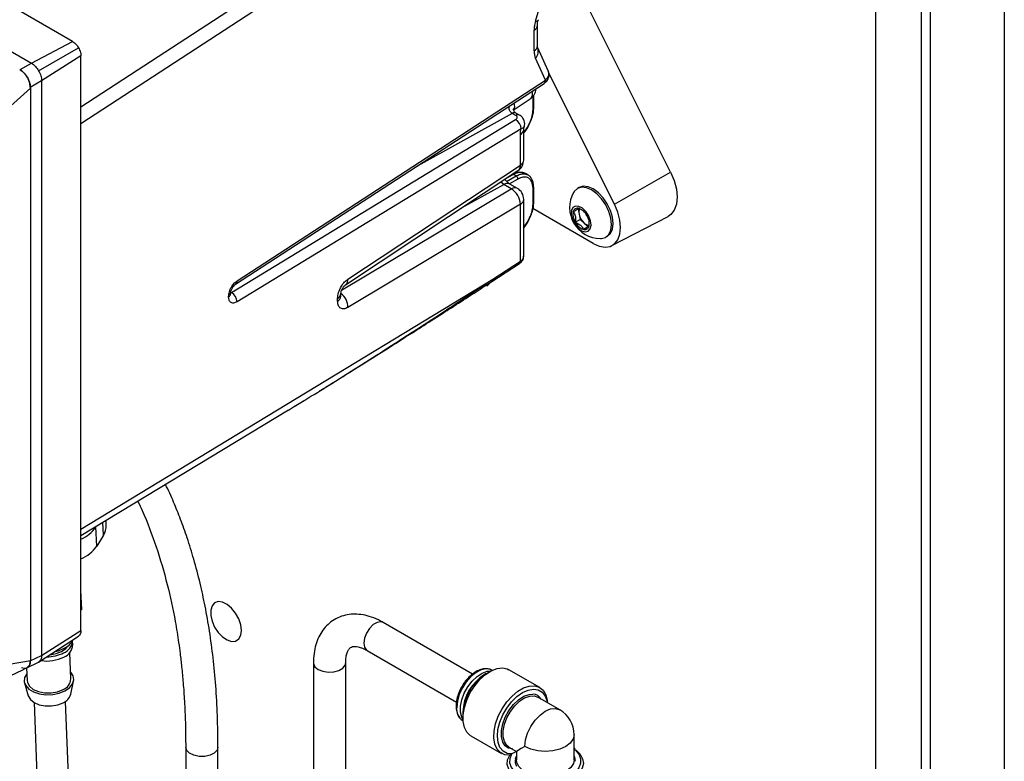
# Model space of a CAD drawing. Header units: inches. Extents: x 0.4 to 16.8, y 0 to 10.8.
# Tile 101 of 104: x 14.936 to 15.572, y 8.104 to 8.583. Entities that reach past the tile are written whole.
import ezdxf

# ---------------------------------------------------------------- set-up
doc = ezdxf.new("R2010")
doc.units = ezdxf.units.IN
doc.header["$MEASUREMENT"] = 0

msp = doc.modelspace()

# ---------------------------------------------------------------- linework, layer by layer
at = {"color": 7, "linetype": 'Continuous'}
for p, q in [((15.57247, 8.82089), (15.57247, 6.98368)), ((15.52457, 8.79324), (15.52457, 6.95602)), ((14.97065, 8.56937), (14.64949, 8.75477)), ((14.62289, 8.74076), (14.94405, 8.55536)), ((14.97609, 8.52705), (15.25702, 8.71047)), ((15.25989, 8.70142), (14.97609, 8.51612)), ((15.51906, 7.05065), (15.51906, 8.68374)), ((15.48959, 7.03365), (15.48959, 8.66673)), ((15.26967, 8.58249), (15.27897, 8.6143)), ((15.35693, 8.48489), (15.29298, 8.61299)), ((15.27092, 8.5665), (15.27092, 8.5798)), ((15.26876, 8.5633), (15.26876, 8.5766)), ((14.94405, 8.55536), (14.97065, 8.56937)), ((14.94872, 8.55043), (14.9745, 8.56531)), ((15.27791, 8.55039), (15.27107, 8.5652)), ((14.9367, 8.55112), (14.94405, 8.55536)), ((14.97609, 8.55994), (14.95066, 8.54392)), ((14.97609, 8.18872), (14.97609, 8.55994)), ((15.27621, 8.54442), (15.26967, 8.55856)), ((15.32061, 8.46413), (15.27829, 8.54892)), ((14.95066, 8.54392), (14.94331, 8.53968)), ((14.95066, 8.54392), (14.95066, 8.1727)), ((15.07594, 8.41244), (15.27527, 8.54221)), ((15.07688, 8.41464), (15.27621, 8.54442)), ((14.94345, 8.53922), (14.8867, 8.488)), ((14.94345, 8.53922), (14.94345, 8.16945)), ((15.26997, 8.53824), (15.27002, 8.5388)), ((15.25534, 8.52488), (15.2668, 8.53272)), ((15.26806, 8.52541), (15.26806, 8.53386)), ((15.2685, 8.52605), (15.2685, 8.53449)), ((15.25464, 8.52287), (15.19168, 8.4878)), ((15.25694, 8.52155), (15.25464, 8.52287)), ((15.25934, 8.52176), (15.25704, 8.52308)), ((15.07331, 8.40708), (15.25684, 8.51884)), ((15.26041, 8.51286), (15.07688, 8.40111)), ((15.26204, 8.49271), (15.26204, 8.51236)), ((15.25989, 8.48951), (15.25989, 8.50916)), ((15.14703, 8.41221), (15.25836, 8.48587)), ((15.14855, 8.41585), (15.25989, 8.48951)), ((15.26498, 8.48301), (15.26324, 8.48401)), ((15.32061, 8.46413), (15.35693, 8.48489)), ((15.24915, 8.47691), (15.2472, 8.47848)), ((15.25104, 8.47889), (15.25717, 8.48242)), ((15.25546, 8.48341), (15.25215, 8.48176)), ((15.25833, 8.48042), (15.25297, 8.47732)), ((15.25717, 8.48242), (15.25546, 8.48341)), ((15.14443, 8.40856), (15.25399, 8.47412)), ((15.22418, 8.46325), (15.24915, 8.47691)), ((15.25399, 8.47412), (15.24915, 8.47691)), ((15.25794, 8.47444), (15.2531, 8.47723)), ((15.26806, 8.46421), (15.26806, 8.47439)), ((15.2685, 8.46486), (15.2685, 8.47503)), ((15.29782, 8.47495), (15.29677, 8.47434)), ((15.26204, 8.4305), (15.26204, 8.46734)), ((15.25989, 8.46414), (15.14855, 8.39752)), ((15.25989, 8.4273), (15.25989, 8.46414)), ((15.3069, 8.43885), (15.26797, 8.46132)), ((15.29713, 8.46105), (15.29781, 8.45769)), ((15.29538, 8.45253), (15.29849, 8.45433)), ((15.29781, 8.45769), (15.29849, 8.45433)), ((15.29849, 8.45433), (15.30106, 8.45205)), ((15.30428, 8.45012), (15.30434, 8.45219)), ((15.31906, 8.43744), (15.35527, 8.45633)), ((15.30051, 8.44797), (15.30362, 8.44976)), ((15.30106, 8.45205), (15.30362, 8.44976)), ((15.30362, 8.44976), (15.30428, 8.45014)), ((15.31498, 8.4428), (15.31603, 8.44341)), ((15.2421, 8.41572), (15.25989, 8.4273)), ((15.24147, 8.41425), (15.25926, 8.42583)), ((14.97609, 8.25423), (15.2421, 8.41572)), ((15.23837, 8.4116), (15.23832, 8.41157)), ((15.07143, 8.40437), (15.07143, 8.40451)), ((15.07272, 8.40629), (15.07272, 8.40643)), ((15.07286, 8.40734), (15.07331, 8.40708)), ((15.14186, 8.4016), (15.14186, 8.40333)), ((15.14401, 8.4048), (15.14401, 8.40653)), ((15.11006, 8.3312), (15.11405, 8.33364)), ((15.11385, 8.33351), (15.12025, 8.33743)), ((15.11006, 8.3312), (14.97609, 8.24988)), ((14.98578, 8.25576), (14.98577, 8.25574)), ((14.98626, 8.24331), (14.98577, 8.25574)), ((14.99059, 8.25031), (14.99028, 8.25849)), ((14.99245, 8.2569), (14.99234, 8.25974)), ((14.99059, 8.25031), (14.98626, 8.24331)), ((14.97656, 8.20237), (14.97609, 8.21455)), ((14.97656, 8.20237), (14.97609, 8.20188)), ((15.22901, 8.16066), (15.1713, 8.19397)), ((14.94872, 8.16842), (14.9745, 8.1852)), ((14.95066, 8.1727), (14.97609, 8.18872)), ((14.97078, 8.17955), (14.97067, 8.18221)), ((14.94331, 8.16917), (14.95066, 8.1727)), ((14.96954, 8.15752), (14.96888, 8.17468)), ((15.16088, 8.17593), (15.21859, 8.14261)), ((14.88667, 8.15956), (14.94345, 8.16945)), ((14.94117, 8.16478), (14.94873, 8.16842)), ((15.12621, 8.16793), (15.12621, 8.07326)), ((15.14705, 8.0946), (15.14705, 8.16793)), ((14.94091, 8.16468), (14.94123, 8.15643)), ((15.23787, 8.16103), (15.23671, 8.16036)), ((15.24161, 8.163), (15.24144, 8.1631)), ((15.27239, 8.15197), (15.25248, 8.16346)), ((14.9396, 8.15491), (14.94206, 8.14654)), ((14.96948, 8.1476), (14.97129, 8.15613)), ((14.94578, 8.14226), (14.94789, 8.08755)), ((14.96822, 8.08833), (14.9661, 8.14305)), ((15.2853, 8.13763), (15.27115, 8.1458)), ((15.2227, 8.13609), (15.2227, 8.13475)), ((15.2227, 8.13062), (15.22287, 8.13052)), ((15.29461, 8.10517), (15.29461, 8.12151)), ((15.2279, 8.12088), (15.24781, 8.10939)), ((15.04373, 8.11342), (15.04373, 7.98265)), ((15.06456, 7.98265), (15.06456, 8.11342)), ((15.25223, 8.11283), (15.25108, 8.11346)), ((15.25253, 8.11355), (15.25737, 8.11076)), ((15.25737, 8.11076), (15.25446, 8.10908)), ((15.25737, 8.11076), (15.25737, 8.10517)), ((15.25675, 8.10609), (15.25737, 8.10772))]:
    msp.add_line(p, q, dxfattribs=at)
at = {"color": 7, "linetype": 'Continuous', "flags": 128}
for points in [[(15.35693, 8.48489), (15.35921, 8.47944), (15.36064, 8.474), (15.36114, 8.46885), (15.36068, 8.46424), (15.3593, 8.46041), (15.35705, 8.45755), (15.35527, 8.45633)], [(15.31496, 8.44279), (15.31701, 8.44468), (15.3183, 8.44751), (15.31875, 8.4511), (15.31832, 8.4552), (15.31704, 8.45953), (15.315, 8.46379), (15.31234, 8.4677), (15.30923, 8.47098), (15.3059, 8.47342), (15.30257, 8.47485), (15.29946, 8.47517), (15.29679, 8.47435), (15.29474, 8.47246), (15.29432, 8.4718)], [(15.31601, 8.4434), (15.31806, 8.44529), (15.31935, 8.44812), (15.3198, 8.45171), (15.31937, 8.45581), (15.31809, 8.46014), (15.31605, 8.4644), (15.31339, 8.46831), (15.31029, 8.47159), (15.30696, 8.47403), (15.30362, 8.47546), (15.30051, 8.47577), (15.29784, 8.47496), (15.29782, 8.47495)], [(15.30369, 8.44679), (15.30504, 8.44827), (15.30558, 8.45061), (15.30526, 8.45351), (15.30411, 8.45656), (15.3023, 8.45936), (15.30005, 8.46153), (15.29769, 8.46278), (15.29552, 8.46293), (15.29384, 8.46197), (15.29288, 8.46003), (15.29276, 8.45736), (15.29351, 8.45434), (15.29502, 8.45136), (15.29708, 8.44883), (15.29943, 8.44709), (15.30174, 8.44638), (15.30369, 8.44679)], [(15.3069, 8.43885), (15.31084, 8.43709), (15.31458, 8.43644), (15.31793, 8.43695), (15.32073, 8.43858), (15.32283, 8.44126), (15.32412, 8.44484), (15.32455, 8.44914), (15.32408, 8.45396), (15.32275, 8.45904), (15.32061, 8.46413)], [(15.31155, 8.44195), (15.31228, 8.44198), (15.31496, 8.44279)], [(15.07974, 8.18886), (15.07929, 8.19252), (15.078, 8.19636), (15.07598, 8.20005), (15.0734, 8.20325), (15.0705, 8.2057), (15.06753, 8.20715), (15.06476, 8.2075), (15.06243, 8.2067), (15.06075, 8.20482), (15.05987, 8.20205), (15.05987, 8.19861), (15.06075, 8.19482), (15.06243, 8.19101), (15.06476, 8.18752), (15.06753, 8.18466), (15.0705, 8.18269), (15.0734, 8.18178), (15.07598, 8.18201), (15.078, 8.18336), (15.07929, 8.18572), (15.07974, 8.18886)], [(15.1713, 8.19397), (15.16978, 8.19444), (15.16737, 8.19406), (15.16481, 8.19259), (15.16241, 8.19019), (15.16045, 8.18716), (15.15917, 8.18386), (15.15873, 8.1807), (15.15917, 8.17804), (15.16045, 8.17622), (15.16088, 8.17593)], [(14.96356, 8.17528), (14.96634, 8.17725), (14.96762, 8.17879)], [(14.95624, 8.17316), (14.95996, 8.17386), (14.96356, 8.17528)], [(14.95951, 8.17523), (14.96155, 8.17576), (14.9653, 8.1773)], [(15.12621, 8.16793), (15.12625, 8.16741), (15.12719, 8.16539), (15.12926, 8.16368), (15.13223, 8.16248), (15.13572, 8.16194), (15.13933, 8.16213), (15.1426, 8.16301), (15.14516, 8.16449), (15.14669, 8.16638), (15.14705, 8.1679)], [(14.94106, 8.16095), (14.94103, 8.16092), (14.93964, 8.15839), (14.93941, 8.15576), (14.94037, 8.15322), (14.94245, 8.15095), (14.94548, 8.14913), (14.94925, 8.1479), (14.95347, 8.14734), (14.95784, 8.14749), (14.96202, 8.14834), (14.96571, 8.14984)], [(14.96571, 8.14984), (14.96864, 8.15186), (14.97058, 8.15427), (14.9714, 8.15687), (14.97103, 8.15948), (14.9695, 8.16191), (14.96937, 8.16205)], [(15.24144, 8.1631), (15.24052, 8.16354), (15.23772, 8.16397), (15.23456, 8.16333), (15.23124, 8.16166), (15.22797, 8.15906), (15.22497, 8.15569), (15.22241, 8.15176), (15.22045, 8.14753), (15.21923, 8.14325), (15.21881, 8.13921)], [(15.22282, 8.13137), (15.22206, 8.13277), (15.22124, 8.13601), (15.22124, 8.13985), (15.22206, 8.14404), (15.22366, 8.14833), (15.22594, 8.15244), (15.22875, 8.15612), (15.23191, 8.15913), (15.23522, 8.16128), (15.23849, 8.16245), (15.24086, 8.16262)], [(15.2279, 8.12088), (15.22757, 8.12108), (15.2253, 8.12323), (15.22372, 8.12625), (15.22291, 8.13003), (15.22291, 8.13437), (15.22372, 8.13907), (15.2253, 8.14392), (15.22757, 8.14869), (15.23044, 8.15316), (15.23376, 8.15711), (15.23738, 8.16036), (15.24113, 8.16276), (15.24484, 8.1642), (15.24833, 8.16461), (15.25144, 8.16397), (15.25248, 8.16346)], [(14.94123, 8.15643), (14.94145, 8.15514), (14.9428, 8.15276), (14.94527, 8.15076), (14.94864, 8.14931), (14.9526, 8.14854), (14.95682, 8.14852), (14.96091, 8.14925), (14.96451, 8.15067)], [(15.25305, 8.10826), (15.24978, 8.10857), (15.247, 8.10992), (15.24484, 8.11226), (15.2434, 8.11546), (15.24275, 8.11939), (15.24292, 8.12385), (15.2439, 8.12863), (15.24565, 8.13351), (15.24809, 8.13826), (15.25109, 8.14265), (15.25452, 8.14647), (15.25821, 8.14954), (15.26199, 8.15173), (15.26568, 8.15291), (15.26911, 8.15305), (15.27211, 8.15213), (15.27454, 8.15019), (15.27629, 8.14733), (15.27727, 8.14368), (15.27734, 8.14316)], [(15.25446, 8.10908), (15.25134, 8.10946), (15.24871, 8.11089), (15.24673, 8.11329), (15.24548, 8.11653), (15.24504, 8.12046), (15.24541, 8.12488), (15.24659, 8.12956), (15.24852, 8.13426), (15.25109, 8.13874), (15.25418, 8.14278), (15.25763, 8.14617), (15.26126, 8.14875), (15.26489, 8.15037), (15.26834, 8.15095), (15.27142, 8.15048), (15.274, 8.14896), (15.27592, 8.14649), (15.2771, 8.14318), (15.27727, 8.14227)], [(15.25108, 8.11346), (15.25014, 8.11426), (15.24848, 8.11679), (15.24762, 8.12015), (15.24762, 8.12413), (15.24848, 8.12848), (15.25014, 8.13292), (15.2525, 8.13718), (15.2554, 8.14099), (15.25868, 8.14412), (15.26212, 8.14635), (15.2655, 8.14756), (15.26803, 8.14773)], [(14.94206, 8.14654), (14.94207, 8.14653), (14.94339, 8.1442), (14.94581, 8.14224), (14.94911, 8.14082), (14.953, 8.14007), (14.95712, 8.14005), (14.96113, 8.14077), (14.96465, 8.14216)], [(15.25253, 8.11355), (15.25119, 8.11459), (15.2496, 8.11701), (15.24878, 8.12023), (15.24878, 8.12404), (15.2496, 8.12821), (15.25119, 8.13246), (15.25345, 8.13655), (15.25623, 8.1402), (15.25937, 8.14319), (15.26266, 8.14533), (15.26591, 8.14648), (15.26889, 8.14659), (15.27115, 8.1458)], [(15.26282, 8.11391), (15.26327, 8.1181), (15.26459, 8.12253), (15.26668, 8.12688), (15.26941, 8.13087), (15.27258, 8.13422), (15.27599, 8.13671), (15.2794, 8.13816), (15.28257, 8.13847), (15.2853, 8.13763)], [(15.29461, 8.12151), (15.29397, 8.11873), (15.29211, 8.11613), (15.28915, 8.11391), (15.2853, 8.1122), (15.28081, 8.11112), (15.27599, 8.11076), (15.27117, 8.11112), (15.26668, 8.1122), (15.26282, 8.11391)], [(15.06456, 8.11342), (15.06396, 8.11141), (15.06218, 8.10959), (15.05943, 8.10824), (15.05604, 8.10751), (15.05242, 8.10749), (15.04901, 8.10819), (15.04622, 8.10952), (15.04439, 8.11132), (15.04373, 8.11338), (15.04373, 8.11342)], [(15.2956, 8.11171), (15.29583, 8.11153), (15.2985, 8.10886), (15.3001, 8.10591), (15.30057, 8.10284), (15.29986, 8.09978), (15.29803, 8.09688), (15.29516, 8.09427), (15.29138, 8.09209), (15.28687, 8.09043), (15.28185, 8.08937), (15.27654, 8.08897), (15.27122, 8.08923), (15.26612, 8.09016), (15.26148, 8.0917), (15.25753, 8.09378), (15.25446, 8.09631), (15.2524, 8.09916), (15.25146, 8.1022), (15.25168, 8.10528), (15.25305, 8.10826), (15.25305, 8.10826)], [(15.25474, 8.11227), (15.2525, 8.11272), (15.25223, 8.11283)], [(15.29461, 8.11223), (15.29531, 8.11164), (15.29759, 8.10896), (15.29877, 8.10605), (15.2988, 8.10307), (15.29767, 8.10016), (15.29543, 8.09746), (15.29221, 8.09513), (15.28817, 8.09327), (15.28351, 8.09198), (15.27846, 8.09133), (15.27329, 8.09134), (15.26826, 8.09202), (15.26362, 8.09334), (15.25961, 8.09522), (15.25643, 8.09757), (15.25424, 8.10028), (15.25316, 8.1032), (15.25323, 8.10618), (15.25446, 8.10908), (15.25446, 8.10908)], [(15.29461, 8.10517), (15.29416, 8.10282), (15.29258, 8.10029), (15.28995, 8.09806), (15.28645, 8.09628), (15.2823, 8.09505), (15.27774, 8.09446), (15.27308, 8.09455), (15.26859, 8.0953), (15.26458, 8.09667), (15.26128, 8.09858), (15.2589, 8.1009), (15.2576, 8.10348), (15.25737, 8.10517)]]:
    msp.add_lwpolyline(points, dxfattribs=at)
at = {"color": 7, "linetype": 'Continuous'}
for centre, radius, start, end in [((15.26696, 8.58014), 0.00397, 296.96198, 354.92113), ((15.26993, 8.58428), 0.0018, 261.8886, 330.52273), ((15.26696, 8.56683), 0.00397, 296.94554, 355.12363), ((15.26531, 8.56294), 0.00618, 314.84092, 21.8073), ((15.27376, 8.54416), 0.00246, 307.68962, 5.98967), ((15.26419, 8.5351), 0.00353, 317.59584, 31.73454), ((15.26946, 8.53822), 0.000502, 2.3478, 53.86015), ((15.25257, 8.52732), 0.00369, 318.78156, 34.70273), ((15.25602, 8.52087), 0.00243, 65.29042, 124.67394), ((15.2677, 8.52612), 0.0008, 296.42124, 354.96365), ((15.25322, 8.51262), 0.00719, 1.93128, 59.77423), ((15.25832, 8.51954), 0.00244, 65.60505, 124.64676), ((15.25808, 8.51271), 0.00398, 297.00829, 354.35391), ((15.25384, 8.49271), 0.0082, 303.48934, 0), ((15.25809, 8.49305), 0.00397, 296.94554, 355.12363), ((15.25586, 8.48905), 0.00405, 308.15103, 6.49835), ((15.25141, 8.47358), 0.00403, 65.16021, 124.09297), ((15.25494, 8.48264), 0.000931, 55.49837, 92.36554), ((15.25595, 8.48038), 0.00238, 0.87221, 59.12779), ((15.25625, 8.47078), 0.00403, 65.19657, 124.08994), ((15.24798, 8.46384), 0.01191, 1.43824, 59.69626), ((15.25384, 8.46734), 0.0082, 0, 60.00269), ((15.2677, 8.4751), 0.0008, 296.42046, 354.97317), ((15.31174, 8.46196), 0.02001, 150.54515, 209.92161), ((15.25809, 8.46767), 0.00397, 296.94554, 355.12363), ((15.2677, 8.46493), 0.0008, 296.42168, 354.95841), ((15.3033, 8.45764), 0.00942, 170.13095, 212.8101), ((15.29684, 8.45869), 0.00288, 70.84597, 168.69452), ((15.30272, 8.45902), 0.00509, 154.01463, 195.12831), ((15.29449, 8.45254), 0.00947, 27.0705, 69.61435), ((15.30381, 8.45684), 0.00947, 207.0705, 249.61435), ((15.30826, 8.45995), 0.01069, 192.19439, 227.64883), ((15.295, 8.45174), 0.00942, 350.13095, 32.8101), ((15.31174, 8.46196), 0.02001, 209.92161, 269.44947), ((15.30145, 8.45069), 0.00288, 250.84597, 348.69452), ((15.3047, 8.45565), 0.00513, 224.70717, 265.68515), ((15.25825, 8.42713), 0.00164, 307.68962, 5.98967), ((15.07443, 8.41438), 0.00246, 307.36419, 6.01516), ((15.14454, 8.41539), 0.00404, 307.94122, 6.51509), ((15.24047, 8.41555), 0.00163, 306.5697, 6.07686), ((15.23755, 8.41266), 0.00134, 307.75266, 353.17367), ((15.07035, 8.40663), 0.00238, 296.92673, 355.35602), ((15.07035, 8.40649), 0.00238, 296.94554, 355.12363), ((15.06969, 8.40087), 0.00719, 1.93128, 59.77423), ((15.14006, 8.40686), 0.00396, 296.92431, 355.38595), ((15.14006, 8.40514), 0.00397, 296.94554, 355.12363), ((15.13644, 8.39714), 0.01212, 1.77968, 51.33848), ((14.96668, 8.26905), 0.02327, 293.85816, 325.13292), ((14.98086, 8.25661), 0.0116, 327.08817, 1.41342), ((14.96699, 8.25678), 0.0235, 292.77813, 325.04389), ((14.9618, 8.18268), 0.00888, 290.3847, 356.95519), ((14.96191, 8.18002), 0.00888, 290.3847, 356.95519), ((14.96053, 8.18773), 0.01146, 294.59457, 332.75046), ((14.95405, 8.19601), 0.02423, 269.9081, 296.60107), ((14.95391, 8.19419), 0.02509, 261.84708, 296.23258), ((15.25272, 8.13494), 0.03004, 122.20207, 177.8033), ((15.25399, 8.13421), 0.03122, 117.16208, 182.8433), ((14.96155, 8.15813), 0.00802, 291.66231, 355.67759), ((14.96138, 8.14991), 0.00842, 292.85885, 344.0599), ((15.26754, 8.14089), 0.00686, 31.97487, 85.89337), ((15.22777, 8.13809), 0.00903, 172.89125, 235.79657), ((15.27599, 8.12151), 0.01862, 0, 60.00269), ((15.26331, 8.10449), 0.00676, 166.28507, 209.23126), ((15.28843, 8.10444), 0.007, 359.02699, 27.98755)]:
    msp.add_arc(centre, radius, start, end, dxfattribs=at)
msp.add_ellipse((15.27599, 8.12151), major_axis=(0.01862, 0.01075), ratio=0.00007, start_param=2.356154, end_param=3.141552, dxfattribs=at)
for points, knots in [([(15.26967, 8.58249), (15.26938, 8.58134), (15.26886, 8.57929), (15.26879, 8.57742), (15.26876, 8.5766)], [0, 0, 0, 0, 0.560018, 1, 1, 1, 1]), ([(15.27092, 8.5798), (15.27094, 8.58033), (15.27099, 8.58142), (15.27132, 8.58272), (15.2715, 8.58338)], [0, 0, 0, 0, 0.491396, 1, 1, 1, 1]), ([(14.97065, 8.56937), (14.97146, 8.5688), (14.9729, 8.56777), (14.97401, 8.56606), (14.9745, 8.56531)], [0, 0, 0, 0, 0.559435, 1, 1, 1, 1]), ([(14.9745, 8.56531), (14.975, 8.56428), (14.97591, 8.56245), (14.97604, 8.56071), (14.97609, 8.55994)], [0, 0, 0, 0, 0.559024, 1, 1, 1, 1]), ([(15.26876, 8.5633), (15.26881, 8.5623), (15.2689, 8.56053), (15.26944, 8.55916), (15.26967, 8.55856)], [0, 0, 0, 0, 0.55998, 1, 1, 1, 1]), ([(15.27101, 8.56535), (15.271, 8.56537), (15.27099, 8.56544), (15.27094, 8.5661), (15.27092, 8.56649)], [0, 0, 0, 0, 0.39561, 1, 1, 1, 1]), ([(14.94405, 8.55536), (14.9445, 8.55507), (14.94539, 8.55449), (14.94706, 8.55293), (14.94806, 8.55142), (14.94872, 8.55043)], [0, 0, 0, 0, 0.2609, 0.514886, 1, 1, 1, 1]), ([(14.9365, 8.55127), (14.93752, 8.55053), (14.93956, 8.54905), (14.94186, 8.54558), (14.94321, 8.54214), (14.94337, 8.5402), (14.94345, 8.53922)], [0, 0, 0, 0, 0.27968, 0.55921, 0.779605, 1, 1, 1, 1]), ([(14.94331, 8.53968), (14.94319, 8.54083), (14.94295, 8.54322), (14.94116, 8.54681), (14.93894, 8.54958), (14.93743, 8.55062), (14.9367, 8.55112)], [0, 0, 0, 0, 0.270348, 0.562399, 0.789646, 1, 1, 1, 1]), ([(14.94872, 8.55043), (14.94925, 8.54936), (14.95006, 8.54774), (14.95057, 8.54551), (14.95063, 8.54446), (14.95066, 8.54392)], [0, 0, 0, 0, 0.485114, 0.739099, 1, 1, 1, 1]), ([(15.27527, 8.54222), (15.27588, 8.5427), (15.27716, 8.5437), (15.2783, 8.54584), (15.27867, 8.54824), (15.27813, 8.54975), (15.27786, 8.5505)], [0, 0, 0, 0, 0.238188, 0.491524, 0.749976, 1, 1, 1, 1]), ([(15.27621, 8.54442), (15.27679, 8.54508), (15.27799, 8.54646), (15.27854, 8.54864), (15.27801, 8.54985), (15.27779, 8.55035)], [0, 0, 0, 0, 0.355021, 0.736436, 1, 1, 1, 1]), ([(15.26702, 8.53293), (15.2674, 8.53324), (15.26822, 8.5339), (15.26909, 8.5353), (15.26971, 8.53679), (15.26988, 8.53778), (15.26997, 8.53824)], [0, 0, 0, 0, 0.245802, 0.527586, 0.77831, 1, 1, 1, 1]), ([(15.25464, 8.52287), (15.25433, 8.52309), (15.25372, 8.52351), (15.25305, 8.52444), (15.25267, 8.52552), (15.25268, 8.52665), (15.25282, 8.52741), (15.253, 8.52772), (15.253, 8.52772)], [0, 0, 0, 0, 0.207445, 0.402397, 0.605575, 0.80465, 0.99997, 1, 1, 1, 1]), ([(15.25703, 8.52309), (15.25668, 8.52335), (15.25599, 8.52387), (15.25555, 8.52496), (15.25542, 8.52491), (15.25535, 8.52488)], [0, 0, 0, 0, 0.286088, 0.56454, 1, 1, 1, 1]), ([(15.26204, 8.51073), (15.26215, 8.51083), (15.26372, 8.51224), (15.26583, 8.51613), (15.26775, 8.5212), (15.26796, 8.52404), (15.26806, 8.52541)], [0, 0, 0, 0, 0.029614, 0.417699, 0.719697, 1, 1, 1, 1]), ([(15.26624, 8.5171), (15.26679, 8.51831), (15.26819, 8.52138), (15.26838, 8.52429), (15.2685, 8.52605)], [0, 0, 0, 0, 0.394265, 1, 1, 1, 1]), ([(15.25684, 8.51884), (15.25713, 8.51906), (15.25771, 8.51951), (15.2579, 8.5203), (15.25766, 8.52102), (15.25718, 8.52137), (15.25694, 8.52155)], [0, 0, 0, 0, 0.280084, 0.559908, 0.779871, 1, 1, 1, 1]), ([(15.26241, 8.51437), (15.26253, 8.51494), (15.2628, 8.51613), (15.26249, 8.51782), (15.26189, 8.51918), (15.26121, 8.52019), (15.26035, 8.52109), (15.25967, 8.52154), (15.25932, 8.52176)], [0, 0, 0, 0, 0.221125, 0.46404, 0.59512, 0.72961, 0.865741, 1, 1, 1, 1]), ([(15.26204, 8.5102), (15.26205, 8.51021), (15.2634, 8.51142), (15.26504, 8.51396), (15.266, 8.51645), (15.26624, 8.5171)], [0, 0, 0, 0, 0.0051339, 0.742598, 1, 1, 1, 1]), ([(15.25989, 8.50916), (15.25991, 8.50982), (15.25996, 8.51101), (15.26027, 8.5123), (15.26041, 8.51286)], [0, 0, 0, 0, 0.559984, 1, 1, 1, 1]), ([(15.26227, 8.51439), (15.26222, 8.51416), (15.26207, 8.51357), (15.26104, 8.51313), (15.26041, 8.51286)], [0, 0, 0, 0, 0.383392, 1, 1, 1, 1]), ([(15.26204, 8.51236), (15.26205, 8.51263), (15.26207, 8.51322), (15.2624, 8.51428), (15.26257, 8.51487)], [0, 0, 0, 0, 0.453902, 1, 1, 1, 1]), ([(15.26154, 8.48462), (15.26084, 8.48472), (15.25943, 8.48492), (15.25717, 8.48457), (15.25568, 8.48393), (15.25498, 8.48363)], [0, 0, 0, 0, 0.346267, 0.696092, 1, 1, 1, 1]), ([(15.26349, 8.48382), (15.26254, 8.48421), (15.26097, 8.48486), (15.25814, 8.48455), (15.25639, 8.48381), (15.25546, 8.48341)], [0, 0, 0, 0, 0.413502, 0.688228, 1, 1, 1, 1]), ([(15.26351, 8.48386), (15.2629, 8.4842), (15.26229, 8.48455), (15.26155, 8.48461), (15.26154, 8.48462)], [0, 0, 0, 0, 0.984044, 1, 1, 1, 1]), ([(15.2531, 8.47723), (15.25287, 8.47738), (15.25222, 8.47779), (15.25103, 8.47877), (15.2502, 8.47983), (15.24987, 8.48025)], [0, 0, 0, 0, 0.252796, 0.703744, 1, 1, 1, 1]), ([(15.25717, 8.48242), (15.25805, 8.48285), (15.25968, 8.48365), (15.26234, 8.48406), (15.26382, 8.48347), (15.26471, 8.48311)], [0, 0, 0, 0, 0.311757, 0.586479, 1, 1, 1, 1]), ([(15.26806, 8.47439), (15.26789, 8.47596), (15.26753, 8.47921), (15.26492, 8.48159), (15.26166, 8.48196), (15.25941, 8.48092), (15.25833, 8.48042)], [0, 0, 0, 0, 0.270626, 0.56222, 0.789237, 1, 1, 1, 1]), ([(15.26636, 8.48177), (15.26635, 8.48179), (15.26594, 8.48244), (15.26532, 8.4828), (15.26472, 8.48315)], [0, 0, 0, 0, 0.032958, 1, 1, 1, 1]), ([(15.2685, 8.47503), (15.26845, 8.47593), (15.26835, 8.47773), (15.26761, 8.48005), (15.26677, 8.4812), (15.26636, 8.48177)], [0, 0, 0, 0, 0.333714, 0.671362, 1, 1, 1, 1]), ([(15.26624, 8.4559), (15.26679, 8.45711), (15.26819, 8.46019), (15.26838, 8.4631), (15.2685, 8.46486)], [0, 0, 0, 0, 0.3942651, 1, 1, 1, 1]), ([(15.26204, 8.44954), (15.26215, 8.44964), (15.26372, 8.45105), (15.26583, 8.45494), (15.26775, 8.46001), (15.26796, 8.46285), (15.26806, 8.46421)], [0, 0, 0, 0, 0.029614, 0.417699, 0.719697, 1, 1, 1, 1]), ([(15.29778, 8.46141), (15.29771, 8.46137), (15.2975, 8.46125), (15.29671, 8.4608), (15.29532, 8.46), (15.29434, 8.45944), (15.29402, 8.45925)], [0, 0, 0, 0, 0.179434, 0.502277, 0.836429, 1, 1, 1, 1]), ([(15.29402, 8.45925), (15.29453, 8.45847), (15.2954, 8.45714), (15.29564, 8.45461), (15.29546, 8.45317), (15.29538, 8.45253)], [0, 0, 0, 0, 0.439122, 0.751371, 1, 1, 1, 1]), ([(15.29967, 8.4605), (15.29962, 8.46054), (15.29909, 8.46094), (15.2984, 8.46118), (15.29778, 8.46141)], [0, 0, 0, 0, 0.090132, 1, 1, 1, 1]), ([(15.26204, 8.44901), (15.26205, 8.44902), (15.2634, 8.45022), (15.26504, 8.45277), (15.266, 8.45526), (15.26624, 8.4559)], [0, 0, 0, 0, 0.005134, 0.742598, 1, 1, 1, 1]), ([(15.29538, 8.45253), (15.29643, 8.45206), (15.29823, 8.45126), (15.29981, 8.44949), (15.3003, 8.44844), (15.30051, 8.44797)], [0, 0, 0, 0, 0.4391221, 0.7513714, 1, 1, 1, 1]), ([(15.30051, 8.44797), (15.30083, 8.44815), (15.30181, 8.44872), (15.30321, 8.44952), (15.304, 8.44997), (15.3042, 8.45008), (15.30428, 8.45012)], [0, 0, 0, 0, 0.1635707, 0.4977225, 0.8205661, 1, 1, 1, 1]), ([(15.25926, 8.42583), (15.25966, 8.42613), (15.26047, 8.42674), (15.26135, 8.42791), (15.26193, 8.42921), (15.262, 8.4301), (15.26204, 8.43055)], [0, 0, 0, 0, 0.241615, 0.491141, 0.745031, 1, 1, 1, 1]), ([(15.25989, 8.4273), (15.26028, 8.4276), (15.26102, 8.42814), (15.26185, 8.42925), (15.26195, 8.43006), (15.26201, 8.43055)], [0, 0, 0, 0, 0.312273, 0.588167, 1, 1, 1, 1]), ([(15.07143, 8.40451), (15.07152, 8.40551), (15.07172, 8.40759), (15.07319, 8.41075), (15.07502, 8.41322), (15.07628, 8.41418), (15.07688, 8.41464)], [0, 0, 0, 0, 0.270366, 0.562221, 0.789421, 1, 1, 1, 1]), ([(15.11405, 8.33364), (15.11757, 8.33579), (15.12668, 8.34134), (15.14194, 8.35085), (15.16009, 8.36229), (15.1767, 8.37292), (15.19153, 8.38249), (15.2034, 8.39021), (15.21533, 8.39802), (15.22791, 8.4063), (15.23704, 8.41236), (15.2421, 8.41572)], [0, 0, 0, 0, 0.0802755, 0.2078292, 0.3522673, 0.5016563, 0.5965678, 0.700969, 0.7819367, 0.8791631, 1, 1, 1, 1]), ([(15.13021, 8.34358), (15.13068, 8.34387), (15.13319, 8.34542), (15.13779, 8.34826), (15.14383, 8.35201), (15.15554, 8.35931), (15.16952, 8.36809), (15.18539, 8.37815), (15.19584, 8.38482), (15.20517, 8.39079), (15.21475, 8.39695), (15.22717, 8.40496), (15.23637, 8.41094), (15.24145, 8.41424)], [0, 0, 0, 0, 0.012822, 0.0675, 0.121241, 0.173821, 0.379951, 0.496145, 0.601193, 0.662275, 0.74876, 0.861305, 1, 1, 1, 1]), ([(15.14186, 8.40333), (15.14197, 8.40456), (15.14222, 8.40712), (15.14402, 8.41102), (15.14627, 8.41407), (15.14781, 8.41527), (15.14855, 8.41585)], [0, 0, 0, 0, 0.270476, 0.562193, 0.789312, 1, 1, 1, 1]), ([(15.07272, 8.40643), (15.07277, 8.40697), (15.07287, 8.40807), (15.07361, 8.40985), (15.07468, 8.41144), (15.07552, 8.4121), (15.07594, 8.41244)], [0, 0, 0, 0, 0.250325, 0.500689, 0.750709, 1, 1, 1, 1]), ([(15.14401, 8.40652), (15.14406, 8.40704), (15.14415, 8.40807), (15.14485, 8.40975), (15.14585, 8.41126), (15.14664, 8.41189), (15.14703, 8.41221)], [0, 0, 0, 0, 0.250125, 0.500606, 0.750779, 1, 1, 1, 1]), ([(15.23832, 8.41157), (15.239, 8.41204), (15.2398, 8.41259), (15.2404, 8.41349), (15.24048, 8.41361)], [0, 0, 0, 0, 0.862484, 1, 1, 1, 1]), ([(15.07688, 8.40111), (15.0761, 8.40075), (15.07449, 8.40001), (15.07267, 8.40067), (15.07161, 8.40224), (15.07149, 8.40368), (15.07143, 8.40437)], [0, 0, 0, 0, 0.270599, 0.562523, 0.78961, 1, 1, 1, 1]), ([(15.07262, 8.40677), (15.07269, 8.40678), (15.07291, 8.40682), (15.07315, 8.40698), (15.07331, 8.40708)], [0, 0, 0, 0, 0.304591, 1, 1, 1, 1]), ([(15.14855, 8.39752), (15.1476, 8.39709), (15.14561, 8.39619), (15.14337, 8.39703), (15.14207, 8.39897), (15.14193, 8.40075), (15.14186, 8.4016)], [0, 0, 0, 0, 0.270708, 0.562495, 0.789501, 1, 1, 1, 1]), ([(15.06456, 8.11343), (15.06449, 8.12025), (15.06436, 8.13369), (15.06325, 8.15292), (15.06155, 8.17111), (15.05924, 8.18827), (15.05642, 8.20432), (15.05303, 8.21985), (15.04917, 8.23454), (15.04491, 8.24824), (15.04054, 8.26047), (15.03597, 8.27201), (15.03253, 8.27933), (15.03077, 8.28307)], [0, 0, 0, 0, 0.106395, 0.209416, 0.309258, 0.406079, 0.49996, 0.588365, 0.68387, 0.770296, 0.847934, 0.922338, 1, 1, 1, 1]), ([(15.01289, 8.27221), (15.01382, 8.27023), (15.01822, 8.2608), (15.02486, 8.24318), (15.03192, 8.21927), (15.03595, 8.20053), (15.03813, 8.1878), (15.03918, 8.1809), (15.04019, 8.17344), (15.04119, 8.16482), (15.04215, 8.15459), (15.04299, 8.14261), (15.0436, 8.12877), (15.04369, 8.11873), (15.04373, 8.11342)], [0, 0, 0, 0, 0.044586, 0.211868, 0.375631, 0.528541, 0.570985, 0.612197, 0.655036, 0.706109, 0.765866, 0.834553, 0.912474, 1, 1, 1, 1]), ([(15.1713, 8.19397), (15.17026, 8.19454), (15.1673, 8.19616), (15.1625, 8.19802), (15.15699, 8.19925), (15.1518, 8.19951), (15.14672, 8.19884), (15.14188, 8.19719), (15.13747, 8.19453), (15.13377, 8.19109), (15.13078, 8.18697), (15.1285, 8.18222), (15.12696, 8.17688), (15.12629, 8.17203), (15.12623, 8.16896), (15.12621, 8.16793)], [0, 0, 0, 0, 0.050282, 0.143399, 0.226685, 0.306794, 0.38411, 0.467045, 0.547198, 0.626038, 0.704948, 0.785681, 0.869444, 0.956517, 1, 1, 1, 1]), ([(14.97609, 8.18872), (14.976, 8.18784), (14.97583, 8.18627), (14.97491, 8.18553), (14.9745, 8.1852)], [0, 0, 0, 0, 0.559435, 1, 1, 1, 1]), ([(14.95066, 8.1727), (14.95063, 8.1722), (14.95057, 8.1712), (14.95006, 8.16957), (14.94925, 8.16888), (14.94872, 8.16842)], [0, 0, 0, 0, 0.2609, 0.514886, 1, 1, 1, 1]), ([(15.14705, 8.16793), (15.14706, 8.16861), (15.1471, 8.17055), (15.14755, 8.17324), (15.14839, 8.17561), (15.14935, 8.17711), (15.15027, 8.17794), (15.1512, 8.17838), (15.1528, 8.17862), (15.15502, 8.17839), (15.15776, 8.17758), (15.1599, 8.17645), (15.16088, 8.17593)], [0, 0, 0, 0, 0.053075, 0.153582, 0.253998, 0.356313, 0.466752, 0.603223, 0.708045, 0.806085, 0.910404, 1, 1, 1, 1]), ([(14.93775, 8.16501), (14.93832, 8.16477), (14.9399, 8.16413), (14.9418, 8.1649), (14.94309, 8.1667), (14.94324, 8.16837), (14.94331, 8.16917)], [0, 0, 0, 0, 0.186093, 0.511868, 0.765356, 1, 1, 1, 1]), ([(14.94345, 8.16945), (14.94334, 8.16832), (14.94313, 8.16623), (14.94183, 8.16536), (14.94123, 8.16497)], [0, 0, 0, 0, 0.542664, 1, 1, 1, 1]), ([(14.87522, 8.143), (14.87872, 8.14369), (14.8849, 8.14492), (14.89277, 8.14677), (14.89827, 8.1482), (14.90212, 8.14928), (14.90527, 8.15021), (14.90922, 8.15144), (14.91458, 8.15324), (14.92189, 8.15595), (14.93107, 8.15975), (14.93766, 8.16304), (14.9413, 8.16486)], [0, 0, 0, 0, 0.143646, 0.254265, 0.332426, 0.380233, 0.424498, 0.474255, 0.559318, 0.670608, 0.817458, 1, 1, 1, 1]), ([(15.24157, 8.163), (15.24153, 8.16303), (15.2408, 8.16368), (15.23884, 8.16411), (15.23594, 8.16416), (15.23282, 8.16319), (15.22965, 8.16137), (15.22658, 8.1587), (15.22404, 8.15579), (15.22279, 8.15367), (15.22229, 8.15283)], [0, 0, 0, 0, 0.007459, 0.150775, 0.292723, 0.439062, 0.590695, 0.744377, 0.897823, 1, 1, 1, 1]), ([(15.22229, 8.15283), (15.22203, 8.15241), (15.22097, 8.15077), (15.21968, 8.14758), (15.21853, 8.14358), (15.2184, 8.14109), (15.21833, 8.13988)], [0, 0, 0, 0, 0.101171, 0.405264, 0.710239, 1, 1, 1, 1]), ([(15.21833, 8.13988), (15.21835, 8.13923), (15.21842, 8.13734), (15.21916, 8.13457), (15.2207, 8.13195), (15.22228, 8.13097), (15.223, 8.13052)], [0, 0, 0, 0, 0.156331, 0.453945, 0.749478, 1, 1, 1, 1]), ([(15.25446, 8.10908), (15.25429, 8.10898), (15.25399, 8.1088), (15.25358, 8.10857), (15.25328, 8.10839), (15.25308, 8.10828), (15.25292, 8.10819), (15.2528, 8.10812), (15.25274, 8.10808), (15.25281, 8.10812), (15.25296, 8.10821), (15.25305, 8.10826)], [0, 0, 0, 0, 0.175225, 0.307556, 0.366748, 0.426554, 0.478582, 0.534181, 0.620448, 0.788472, 1, 1, 1, 1]), ([(15.29524, 8.11245), (15.29517, 8.11252), (15.295, 8.11269), (15.29475, 8.11282), (15.29461, 8.11289)], [0, 0, 0, 0, 0.4032438, 1, 1, 1, 1])]:
    msp.add_open_spline(points, degree=3, knots=knots, dxfattribs=at)

doc.saveas('drawing.dxf')
